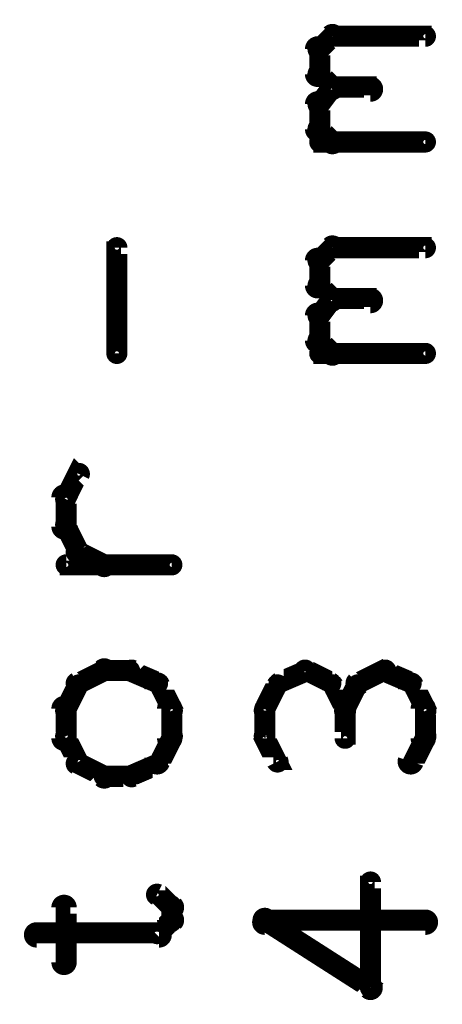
# Model space of a CAD drawing. Extents: x 35 to 575, y 26 to 553.
# Tile 118 of 125: x 534 to 544, y 275 to 298. Entities that reach past the tile are written whole.
import ezdxf

# ---------------------------------------------------------------- set-up
doc = ezdxf.new("R2010")
doc.units = 0
doc.layers.add('OUTLINES', color=5, linetype='CONTINUOUS')

msp = doc.modelspace()

# ---------------------------------------------------------------- linework, layer by layer
at = {"layer": 'OUTLINES', "color": 11}
for points in [[(541, 297.8, 0.3, 0.3, 1), (541.2, 297.6, 0, 0, 0), (541.1, 297.7, 0, 0, 0), (541.1, 297.7, 0.5, 0.5, 0), (541.4, 298, 0.5, 0.5, 0), (541.4, 298, 0, 0, 0), (541.4, 298, 0.3, 0.3, 0), (541.5, 297.9, 0.3, 0.3, 1), (541.3, 298.1, 0, 0, 0)], [(541.4, 298.1, 0.3, 0.3, 1), (541.4, 297.9, 0, 0, 0), (541.4, 298, 0, 0, 0), (541.4, 298, 0.5, 0.5, 0), (543.6, 298, 0.5, 0.5, 0), (543.6, 298, 0, 0, 0), (543.6, 298, 0.3, 0.3, 0), (543.6, 297.9, 0.3, 0.3, 1), (543.6, 298.1, 0, 0, 0)], [(540.9, 297.1, 0.3, 0.3, 1), (541.2, 297.1, 0, 0, 0), (541.1, 297.1, 0, 0, 0), (541.1, 297.1, 0.5, 0.5, 0), (541.1, 297.7, 0.5, 0.5, 0), (541.1, 297.7, 0, 0, 0), (541.1, 297.7, 0.3, 0.3, 0), (541.2, 297.7, 0.3, 0.3, 1), (540.9, 297.7, 0, 0, 0)], [(541.3, 296.7, 0.3, 0.3, 1), (541.5, 296.8, 0, 0, 0), (541.4, 296.8, 0, 0, 0), (541.4, 296.8, 0.5, 0.5, 0), (541.1, 297.1, 0.5, 0.5, 0), (541.1, 297.1, 0, 0, 0), (541.1, 297.1, 0.3, 0.3, 0), (541.2, 297.2, 0.3, 0.3, 1), (541, 297, 0, 0, 0)], [(541, 296.5, 0.3, 0.3, 1), (541.2, 296.3, 0, 0, 0), (541.1, 296.4, 0, 0, 0), (541.1, 296.4, 0.5, 0.5, 0), (541.4, 296.8, 0.5, 0.5, 0), (541.4, 296.8, 0, 0, 0), (541.4, 296.8, 0.3, 0.3, 0), (541.5, 296.7, 0.3, 0.3, 1), (541.3, 296.8, 0, 0, 0)], [(541.4, 296.9, 0.3, 0.3, 1), (541.4, 296.6, 0, 0, 0), (541.4, 296.8, 0, 0, 0), (541.4, 296.8, 0.5, 0.5, 0), (542.3, 296.8, 0.5, 0.5, 0), (542.3, 296.8, 0, 0, 0), (542.3, 296.8, 0.3, 0.3, 0), (542.3, 296.6, 0.3, 0.3, 1), (542.3, 296.9, 0, 0, 0)], [(540.9, 295.8, 0.3, 0.3, 1), (541.2, 295.8, 0, 0, 0), (541.1, 295.8, 0, 0, 0), (541.1, 295.8, 0.5, 0.5, 0), (541.1, 296.4, 0.5, 0.5, 0), (541.1, 296.4, 0, 0, 0), (541.1, 296.4, 0.3, 0.3, 0), (541.2, 296.4, 0.3, 0.3, 1), (540.9, 296.4, 0, 0, 0)], [(541.3, 295.4, 0.3, 0.3, 1), (541.5, 295.6, 0, 0, 0), (541.4, 295.5, 0, 0, 0), (541.4, 295.5, 0.5, 0.5, 0), (541.1, 295.8, 0.5, 0.5, 0), (541.1, 295.8, 0, 0, 0), (541.1, 295.8, 0.3, 0.3, 0), (541.2, 295.9, 0.3, 0.3, 1), (541, 295.7, 0, 0, 0)], [(543.6, 295.4, 0.3, 0.3, 1), (543.6, 295.6, 0, 0, 0), (543.6, 295.5, 0, 0, 0), (543.6, 295.5, 0.5, 0.5, 0), (541.1, 295.5, 0.5, 0.5, 0), (541.1, 295.5, 0, 0, 0), (541.1, 295.5, 0.3, 0.3, 0), (541.1, 295.6, 0.3, 0.3, 1), (541.1, 295.4, 0, 0, 0)], [(541, 292.8, 0.3, 0.3, 1), (541.2, 292.6, 0, 0, 0), (541.1, 292.7, 0, 0, 0), (541.1, 292.7, 0.5, 0.5, 0), (541.4, 293, 0.5, 0.5, 0), (541.4, 293, 0, 0, 0), (541.4, 293, 0.3, 0.3, 0), (541.5, 292.9, 0.3, 0.3, 1), (541.3, 293.1, 0, 0, 0)], [(536.2, 290.5, 0.3, 0.3, 1), (536.4, 290.5, 0, 0, 0), (536.3, 290.5, 0, 0, 0), (536.3, 290.5, 0.5, 0.5, 0), (536.3, 293, 0.5, 0.5, 0), (536.3, 293, 0, 0, 0), (536.3, 293, 0.3, 0.3, 0), (536.4, 293, 0.3, 0.3, 1), (536.2, 293, 0, 0, 0)], [(541.4, 293.1, 0.3, 0.3, 1), (541.4, 292.9, 0, 0, 0), (541.4, 293, 0, 0, 0), (541.4, 293, 0.5, 0.5, 0), (543.6, 293, 0.5, 0.5, 0), (543.6, 293, 0, 0, 0), (543.6, 293, 0.3, 0.3, 0), (543.6, 292.9, 0.3, 0.3, 1), (543.6, 293.1, 0, 0, 0)], [(540.9, 292.1, 0.3, 0.3, 1), (541.2, 292.1, 0, 0, 0), (541.1, 292.1, 0, 0, 0), (541.1, 292.1, 0.5, 0.5, 0), (541.1, 292.7, 0.5, 0.5, 0), (541.1, 292.7, 0, 0, 0), (541.1, 292.7, 0.3, 0.3, 0), (541.2, 292.7, 0.3, 0.3, 1), (540.9, 292.7, 0, 0, 0)], [(541.3, 291.7, 0.3, 0.3, 1), (541.5, 291.8, 0, 0, 0), (541.4, 291.8, 0, 0, 0), (541.4, 291.8, 0.5, 0.5, 0), (541.1, 292.1, 0.5, 0.5, 0), (541.1, 292.1, 0, 0, 0), (541.1, 292.1, 0.3, 0.3, 0), (541.2, 292.2, 0.3, 0.3, 1), (541, 292, 0, 0, 0)], [(541, 291.5, 0.3, 0.3, 1), (541.2, 291.3, 0, 0, 0), (541.1, 291.4, 0, 0, 0), (541.1, 291.4, 0.5, 0.5, 0), (541.4, 291.8, 0.5, 0.5, 0), (541.4, 291.8, 0, 0, 0), (541.4, 291.8, 0.3, 0.3, 0), (541.5, 291.7, 0.3, 0.3, 1), (541.3, 291.8, 0, 0, 0)], [(541.4, 291.9, 0.3, 0.3, 1), (541.4, 291.6, 0, 0, 0), (541.4, 291.8, 0, 0, 0), (541.4, 291.8, 0.5, 0.5, 0), (542.3, 291.8, 0.5, 0.5, 0), (542.3, 291.8, 0, 0, 0), (542.3, 291.8, 0.3, 0.3, 0), (542.3, 291.6, 0.3, 0.3, 1), (542.3, 291.9, 0, 0, 0)], [(540.9, 290.8, 0.3, 0.3, 1), (541.2, 290.8, 0, 0, 0), (541.1, 290.8, 0, 0, 0), (541.1, 290.8, 0.5, 0.5, 0), (541.1, 291.4, 0.5, 0.5, 0), (541.1, 291.4, 0, 0, 0), (541.1, 291.4, 0.3, 0.3, 0), (541.2, 291.4, 0.3, 0.3, 1), (540.9, 291.4, 0, 0, 0)], [(541.3, 290.4, 0.3, 0.3, 1), (541.5, 290.6, 0, 0, 0), (541.4, 290.5, 0, 0, 0), (541.4, 290.5, 0.5, 0.5, 0), (541.1, 290.8, 0.5, 0.5, 0), (541.1, 290.8, 0, 0, 0), (541.1, 290.8, 0.3, 0.3, 0), (541.2, 290.9, 0.3, 0.3, 1), (541, 290.7, 0, 0, 0)], [(543.6, 290.4, 0.3, 0.3, 1), (543.6, 290.6, 0, 0, 0), (543.6, 290.5, 0, 0, 0), (543.6, 290.5, 0.5, 0.5, 0), (541.1, 290.5, 0.5, 0.5, 0), (541.1, 290.5, 0, 0, 0), (541.1, 290.5, 0.3, 0.3, 0), (541.1, 290.6, 0.3, 0.3, 1), (541.1, 290.4, 0, 0, 0)], [(535, 287.1, 0.3, 0.3, 1), (535.2, 287, 0, 0, 0), (535.1, 287.1, 0, 0, 0), (535.1, 287.1, 0.5, 0.5, 0), (535.4, 287.7, 0.5, 0.5, 0), (535.4, 287.7, 0, 0, 0), (535.4, 287.7, 0.3, 0.3, 0), (535.5, 287.6, 0.3, 0.3, 1), (535.3, 287.7, 0, 0, 0)], [(534.9, 286.4, 0.3, 0.3, 1), (535.2, 286.4, 0, 0, 0), (535.1, 286.4, 0, 0, 0), (535.1, 286.4, 0.5, 0.5, 0), (535.1, 287.1, 0.5, 0.5, 0), (535.1, 287.1, 0, 0, 0), (535.1, 287.1, 0.3, 0.3, 0), (535.2, 287.1, 0.3, 0.3, 1), (534.9, 287.1, 0, 0, 0)], [(535.3, 285.8, 0.3, 0.3, 1), (535.5, 285.9, 0, 0, 0), (535.4, 285.8, 0, 0, 0), (535.4, 285.8, 0.5, 0.5, 0), (535.1, 286.4, 0.5, 0.5, 0), (535.1, 286.4, 0, 0, 0), (535.1, 286.4, 0.3, 0.3, 0), (535.2, 286.5, 0.3, 0.3, 1), (535, 286.4, 0, 0, 0)], [(535.9, 285.4, 0.3, 0.3, 1), (536.1, 285.6, 0, 0, 0), (536, 285.5, 0, 0, 0), (536, 285.5, 0.5, 0.5, 0), (535.4, 285.8, 0.5, 0.5, 0), (535.4, 285.8, 0, 0, 0), (535.4, 285.8, 0.3, 0.3, 0), (535.4, 285.9, 0.3, 0.3, 1), (535.3, 285.7, 0, 0, 0)], [(537.6, 285.4, 0.3, 0.3, 1), (537.6, 285.6, 0, 0, 0), (537.6, 285.5, 0, 0, 0), (537.6, 285.5, 0.5, 0.5, 0), (535.1, 285.5, 0.5, 0.5, 0), (535.1, 285.5, 0, 0, 0), (535.1, 285.5, 0.3, 0.3, 0), (535.1, 285.6, 0.3, 0.3, 1), (535.1, 285.4, 0, 0, 0)], [(536.1, 282.9, 0.3, 0.3, 1), (535.9, 283.1, 0, 0, 0), (536, 283, 0, 0, 0), (536, 283, 0.5, 0.5, 0), (535.4, 282.7, 0.5, 0.5, 0), (535.4, 282.7, 0, 0, 0), (535.4, 282.7, 0.3, 0.3, 0), (535.3, 282.8, 0.3, 0.3, 1), (535.4, 282.6, 0, 0, 0)], [(537.2, 282.6, 0.3, 0.3, 1), (537.3, 282.8, 0, 0, 0), (537.3, 282.7, 0, 0, 0), (537.3, 282.7, 0.5, 0.5, 0), (536.6, 283, 0.5, 0.5, 0), (536.6, 283, 0, 0, 0), (536.6, 283, 0.3, 0.3, 0), (536.7, 283.1, 0.3, 0.3, 1), (536.6, 282.9, 0, 0, 0)], [(540.8, 282.9, 0.3, 0.3, 1), (540.7, 283.1, 0, 0, 0), (540.8, 283, 0, 0, 0), (540.8, 283, 0.5, 0.5, 0), (540.1, 282.7, 0.5, 0.5, 0), (540.1, 282.7, 0, 0, 0), (540.1, 282.7, 0.3, 0.3, 0), (540.1, 282.8, 0.3, 0.3, 1), (540.2, 282.6, 0, 0, 0)], [(541.3, 282.6, 0.3, 0.3, 1), (541.4, 282.8, 0, 0, 0), (541.4, 282.7, 0, 0, 0), (541.4, 282.7, 0.5, 0.5, 0), (540.8, 283, 0.5, 0.5, 0), (540.8, 283, 0, 0, 0), (540.8, 283, 0.3, 0.3, 0), (540.8, 283.1, 0.3, 0.3, 1), (540.7, 282.9, 0, 0, 0)], [(542.7, 282.9, 0.3, 0.3, 1), (542.6, 283.1, 0, 0, 0), (542.6, 283, 0, 0, 0), (542.6, 283, 0.5, 0.5, 0), (542, 282.7, 0.5, 0.5, 0), (542, 282.7, 0, 0, 0), (542, 282.7, 0.3, 0.3, 0), (541.9, 282.8, 0.3, 0.3, 1), (542.1, 282.6, 0, 0, 0)], [(543.2, 282.6, 0.3, 0.3, 1), (543.3, 282.8, 0, 0, 0), (543.3, 282.7, 0, 0, 0), (543.3, 282.7, 0.5, 0.5, 0), (542.6, 283, 0.5, 0.5, 0), (542.6, 283, 0, 0, 0), (542.6, 283, 0.3, 0.3, 0), (542.7, 283.1, 0.3, 0.3, 1), (542.6, 282.9, 0, 0, 0)], [(536.6, 282.9, 0.3, 0.3, 1), (536.6, 283.1, 0, 0, 0), (536.6, 283, 0, 0, 0), (536.6, 283, 0.5, 0.5, 0), (536, 283, 0.5, 0.5, 0), (536, 283, 0, 0, 0), (536, 283, 0.3, 0.3, 0), (536, 283.1, 0.3, 0.3, 1), (536, 282.9, 0, 0, 0)], [(535.5, 282.6, 0.3, 0.3, 1), (535.3, 282.7, 0, 0, 0), (535.4, 282.7, 0, 0, 0), (535.4, 282.7, 0.5, 0.5, 0), (535.1, 282.1, 0.5, 0.5, 0), (535.1, 282.1, 0, 0, 0), (535.1, 282.1, 0.3, 0.3, 0), (535, 282.1, 0.3, 0.3, 1), (535.2, 282, 0, 0, 0)], [(537.5, 282, 0.3, 0.3, 1), (537.7, 282.1, 0, 0, 0), (537.6, 282.1, 0, 0, 0), (537.6, 282.1, 0.5, 0.5, 0), (537.3, 282.7, 0.5, 0.5, 0), (537.3, 282.7, 0, 0, 0), (537.3, 282.7, 0.3, 0.3, 0), (537.4, 282.7, 0.3, 0.3, 1), (537.1, 282.6, 0, 0, 0)], [(540.2, 282.6, 0.3, 0.3, 1), (540, 282.7, 0, 0, 0), (540.1, 282.7, 0, 0, 0), (540.1, 282.7, 0.5, 0.5, 0), (539.8, 282.1, 0.5, 0.5, 0), (539.8, 282.1, 0, 0, 0), (539.8, 282.1, 0.3, 0.3, 0), (539.7, 282.1, 0.3, 0.3, 1), (539.9, 282, 0, 0, 0)], [(541.6, 282, 0.3, 0.3, 1), (541.8, 282.1, 0, 0, 0), (541.7, 282.1, 0, 0, 0), (541.7, 282.1, 0.5, 0.5, 0), (541.4, 282.7, 0.5, 0.5, 0), (541.4, 282.7, 0, 0, 0), (541.4, 282.7, 0.3, 0.3, 0), (541.5, 282.7, 0.3, 0.3, 1), (541.3, 282.6, 0, 0, 0)], [(542.1, 282.6, 0.3, 0.3, 1), (541.9, 282.7, 0, 0, 0), (542, 282.7, 0, 0, 0), (542, 282.7, 0.5, 0.5, 0), (541.7, 282.1, 0.5, 0.5, 0), (541.7, 282.1, 0, 0, 0), (541.7, 282.1, 0.3, 0.3, 0), (541.6, 282.1, 0.3, 0.3, 1), (541.8, 282, 0, 0, 0)], [(543.5, 282, 0.3, 0.3, 1), (543.7, 282.1, 0, 0, 0), (543.6, 282.1, 0, 0, 0), (543.6, 282.1, 0.5, 0.5, 0), (543.3, 282.7, 0.5, 0.5, 0), (543.3, 282.7, 0, 0, 0), (543.3, 282.7, 0.3, 0.3, 0), (543.4, 282.7, 0.3, 0.3, 1), (543.1, 282.6, 0, 0, 0)], [(535.2, 282.1, 0.3, 0.3, 1), (534.9, 282.1, 0, 0, 0), (535.1, 282.1, 0, 0, 0), (535.1, 282.1, 0.5, 0.5, 0), (535.1, 281.4, 0.5, 0.5, 0), (535.1, 281.4, 0, 0, 0), (535.1, 281.4, 0.3, 0.3, 0), (534.9, 281.4, 0.3, 0.3, 1), (535.2, 281.4, 0, 0, 0)], [(537.4, 281.4, 0.3, 0.3, 1), (537.7, 281.4, 0, 0, 0), (537.6, 281.4, 0, 0, 0), (537.6, 281.4, 0.5, 0.5, 0), (537.6, 282.1, 0.5, 0.5, 0), (537.6, 282.1, 0, 0, 0), (537.6, 282.1, 0.3, 0.3, 0), (537.7, 282.1, 0.3, 0.3, 1), (537.4, 282.1, 0, 0, 0)], [(539.9, 282.1, 0.3, 0.3, 1), (539.7, 282.1, 0, 0, 0), (539.8, 282.1, 0, 0, 0), (539.8, 282.1, 0.5, 0.5, 0), (539.8, 281.4, 0.5, 0.5, 0), (539.8, 281.4, 0, 0, 0), (539.8, 281.4, 0.3, 0.3, 0), (539.7, 281.4, 0.3, 0.3, 1), (539.9, 281.4, 0, 0, 0)], [(541.8, 282.1, 0.3, 0.3, 1), (541.6, 282.1, 0, 0, 0), (541.7, 282.1, 0, 0, 0), (541.7, 282.1, 0.5, 0.5, 0), (541.7, 281.4, 0.5, 0.5, 0), (541.7, 281.4, 0, 0, 0), (541.7, 281.4, 0.3, 0.3, 0), (541.6, 281.4, 0.3, 0.3, 1), (541.8, 281.4, 0, 0, 0)], [(543.4, 281.4, 0.3, 0.3, 1), (543.7, 281.4, 0, 0, 0), (543.6, 281.4, 0, 0, 0), (543.6, 281.4, 0.5, 0.5, 0), (543.6, 282.1, 0.5, 0.5, 0), (543.6, 282.1, 0, 0, 0), (543.6, 282.1, 0.3, 0.3, 0), (543.7, 282.1, 0.3, 0.3, 1), (543.4, 282.1, 0, 0, 0)], [(535.2, 281.5, 0.3, 0.3, 1), (535, 281.4, 0, 0, 0), (535.1, 281.4, 0, 0, 0), (535.1, 281.4, 0.5, 0.5, 0), (535.4, 280.8, 0.5, 0.5, 0), (535.4, 280.8, 0, 0, 0), (535.4, 280.8, 0.3, 0.3, 0), (535.3, 280.8, 0.3, 0.3, 1), (535.5, 280.9, 0, 0, 0)], [(537.1, 280.9, 0.3, 0.3, 1), (537.4, 280.8, 0, 0, 0), (537.3, 280.8, 0, 0, 0), (537.3, 280.8, 0.5, 0.5, 0), (537.6, 281.4, 0.5, 0.5, 0), (537.6, 281.4, 0, 0, 0), (537.6, 281.4, 0.3, 0.3, 0), (537.7, 281.4, 0.3, 0.3, 1), (537.5, 281.5, 0, 0, 0)], [(539.9, 281.5, 0.3, 0.3, 1), (539.7, 281.4, 0, 0, 0), (539.8, 281.4, 0, 0, 0), (539.8, 281.4, 0.5, 0.5, 0), (540.1, 280.8, 0.5, 0.5, 0), (540.1, 280.8, 0, 0, 0), (540.1, 280.8, 0.3, 0.3, 0), (540, 280.8, 0.3, 0.3, 1), (540.2, 280.9, 0, 0, 0)], [(543.1, 280.9, 0.3, 0.3, 1), (543.4, 280.8, 0, 0, 0), (543.3, 280.8, 0, 0, 0), (543.3, 280.8, 0.5, 0.5, 0), (543.6, 281.4, 0.5, 0.5, 0), (543.6, 281.4, 0, 0, 0), (543.6, 281.4, 0.3, 0.3, 0), (543.7, 281.4, 0.3, 0.3, 1), (543.5, 281.5, 0, 0, 0)], [(535.4, 280.9, 0.3, 0.3, 1), (535.3, 280.7, 0, 0, 0), (535.4, 280.8, 0, 0, 0), (535.4, 280.8, 0.5, 0.5, 0), (536, 280.5, 0.5, 0.5, 0), (536, 280.5, 0, 0, 0), (536, 280.5, 0.3, 0.3, 0), (535.9, 280.4, 0.3, 0.3, 1), (536.1, 280.6, 0, 0, 0)], [(536.6, 280.6, 0.3, 0.3, 1), (536.7, 280.4, 0, 0, 0), (536.6, 280.5, 0, 0, 0), (536.6, 280.5, 0.5, 0.5, 0), (537.3, 280.8, 0.5, 0.5, 0), (537.3, 280.8, 0, 0, 0), (537.3, 280.8, 0.3, 0.3, 0), (537.3, 280.7, 0.3, 0.3, 1), (537.2, 280.9, 0, 0, 0)], [(536, 280.6, 0.3, 0.3, 1), (536, 280.4, 0, 0, 0), (536, 280.5, 0, 0, 0), (536, 280.5, 0.5, 0.5, 0), (536.6, 280.5, 0.5, 0.5, 0), (536.6, 280.5, 0, 0, 0), (536.6, 280.5, 0.3, 0.3, 0), (536.6, 280.4, 0.3, 0.3, 1), (536.6, 280.6, 0, 0, 0)], [(542.2, 275.5, 0.3, 0.3, 1), (542.4, 275.5, 0, 0, 0), (542.3, 275.5, 0, 0, 0), (542.3, 275.5, 0.5, 0.5, 0), (542.3, 278, 0.5, 0.5, 0), (542.3, 278, 0, 0, 0), (542.3, 278, 0.3, 0.3, 0), (542.4, 278, 0.3, 0.3, 1), (542.2, 278, 0, 0, 0)], [(537.5, 277.3, 0.3, 0.3, 1), (537.7, 277.5, 0, 0, 0), (537.6, 277.4, 0, 0, 0), (537.6, 277.4, 0.5, 0.5, 0), (537.3, 277.7, 0.5, 0.5, 0), (537.3, 277.7, 0, 0, 0), (537.3, 277.7, 0.3, 0.3, 0), (537.3, 277.8, 0.3, 0.3, 1), (537.2, 277.6, 0, 0, 0)], [(534.9, 276.1, 0.3, 0.3, 1), (535.2, 276.1, 0, 0, 0), (535.1, 276.1, 0, 0, 0), (535.1, 276.1, 0.5, 0.5, 0), (535.1, 277.4, 0.5, 0.5, 0), (535.1, 277.4, 0, 0, 0), (535.1, 277.4, 0.3, 0.3, 0), (535.2, 277.4, 0.3, 0.3, 1), (534.9, 277.4, 0, 0, 0)], [(537.4, 277.1, 0.3, 0.3, 1), (537.7, 277.1, 0, 0, 0), (537.6, 277.1, 0, 0, 0), (537.6, 277.1, 0.5, 0.5, 0), (537.6, 277.4, 0.5, 0.5, 0), (537.6, 277.4, 0, 0, 0), (537.6, 277.4, 0.3, 0.3, 0), (537.7, 277.4, 0.3, 0.3, 1), (537.4, 277.4, 0, 0, 0)], [(537.2, 276.8, 0.3, 0.3, 1), (537.3, 276.7, 0, 0, 0), (537.3, 276.8, 0, 0, 0), (537.3, 276.8, 0.5, 0.5, 0), (537.6, 277.1, 0.5, 0.5, 0), (537.6, 277.1, 0, 0, 0), (537.6, 277.1, 0.3, 0.3, 0), (537.7, 277, 0.3, 0.3, 1), (537.5, 277.2, 0, 0, 0)], [(543.6, 276.9, 0.3, 0.3, 1), (543.6, 277.2, 0, 0, 0), (543.6, 277.1, 0, 0, 0), (543.6, 277.1, 0.5, 0.5, 0), (539.8, 277.1, 0.5, 0.5, 0), (539.8, 277.1, 0, 0, 0), (539.8, 277.1, 0.3, 0.3, 0), (539.8, 277.2, 0.3, 0.3, 1), (539.8, 276.9, 0, 0, 0)], [(539.9, 277.2, 0.3, 0.3, 1), (539.7, 277, 0, 0, 0), (539.8, 277.1, 0, 0, 0), (539.8, 277.1, 0.5, 0.5, 0), (542.3, 275.5, 0.5, 0.5, 0), (542.3, 275.5, 0, 0, 0), (542.3, 275.5, 0.3, 0.3, 0), (542.2, 275.4, 0.3, 0.3, 1), (542.4, 275.6, 0, 0, 0)], [(534.4, 276.9, 0.3, 0.3, 1), (534.4, 276.6, 0, 0, 0), (534.4, 276.8, 0, 0, 0), (534.4, 276.8, 0.5, 0.5, 0), (537.3, 276.8, 0.5, 0.5, 0), (537.3, 276.8, 0, 0, 0), (537.3, 276.8, 0.3, 0.3, 0), (537.3, 276.6, 0.3, 0.3, 1), (537.3, 276.9, 0, 0, 0)]]:
    msp.add_lwpolyline(points, format="xyseb", dxfattribs=at)

doc.saveas('drawing.dxf')
